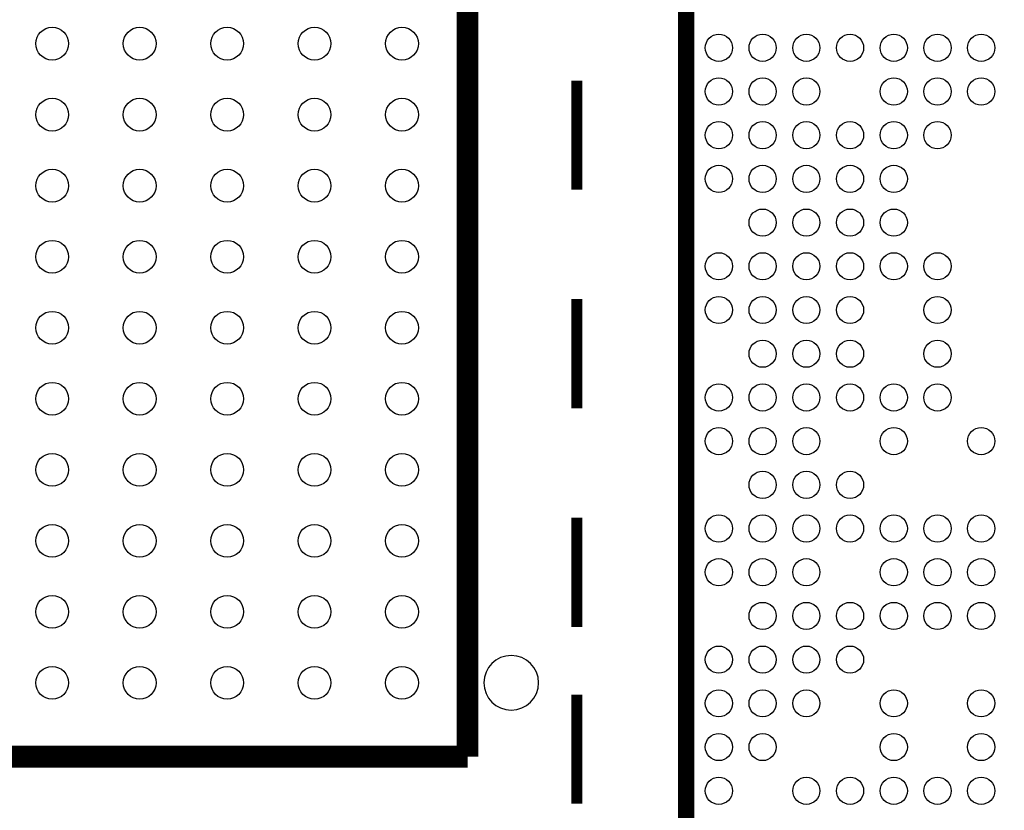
# Model space of a CAD drawing. Extents: x -3 to 88, y 0 to 100.
# Tile 10 of 15: x 45.73 to 54.74, y 19.49 to 26.73. Entities that reach past the tile are written whole.
import ezdxf

# ---------------------------------------------------------------- set-up
doc = ezdxf.new("R2010")
doc.units = 0
doc.layers.add('PG_SILKSCREEN_TOP', color=253, linetype='CONTINUOUS')
doc.layers.add('PIN_TOP', color=92, linetype='CONTINUOUS')

msp = doc.modelspace()

# ---------------------------------------------------------------- linework, layer by layer
at = {"layer": 'PG_SILKSCREEN_TOP'}
for points, const_width in [([(51.82489, 35.17011), (51.82489, 18.16989), (68.82511, 18.16989)], 0.150012), ([(49.824996, 34.982887), (49.824996, 19.982688)], 0.199898), ([(50.824892, 25.169901), (50.824892, 26.169899)], 0.1016), ([(50.824892, 23.169905), (50.824892, 24.169903)], 0.1016), ([(50.824892, 21.169909), (50.824892, 22.169907)], 0.1016), ([(50.824892, 19.550888), (50.824892, 20.550911)], 0.1016), ([(49.824996, 19.982688), (39.82499, 19.982688)], 0.199898)]:
    msp.add_lwpolyline(points, dxfattribs=dict(at, const_width=const_width))
msp.add_lwpolyline([(50.474982, 20.657795, 1), (49.975005, 20.657782, 1)], format="xyb", close=True, dxfattribs=at)
at = {"layer": 'PIN_TOP'}
for centre, radius in [((46.024902, 26.507694), 0.149847), ((46.825002, 26.507694), 0.149847), ((47.625102, 26.507694), 0.149847), ((48.424897, 26.507694), 0.149847), ((49.224997, 26.507694), 0.149847), ((52.125093, 26.470102), 0.124447), ((52.524889, 26.470102), 0.124447), ((52.924989, 26.470102), 0.124447), ((53.324989, 26.470102), 0.124447), ((53.725089, 26.470102), 0.124447), ((54.125089, 26.470102), 0.124447), ((54.52491, 26.470102), 0.124447), ((52.125093, 26.070103), 0.124447), ((52.524889, 26.070103), 0.124447), ((52.924989, 26.070103), 0.124447), ((53.725089, 26.070103), 0.124447), ((54.125089, 26.070103), 0.124447), ((54.52491, 26.070103), 0.124447), ((46.024902, 25.857708), 0.149847), ((46.825002, 25.857708), 0.149847), ((47.625102, 25.857708), 0.149847), ((48.424897, 25.857708), 0.149847), ((49.224997, 25.857708), 0.149847), ((52.125093, 25.670002), 0.124447), ((52.524889, 25.670002), 0.124447), ((52.924989, 25.670002), 0.124447), ((53.324989, 25.670002), 0.124447), ((53.725089, 25.670002), 0.124447), ((54.125089, 25.670002), 0.124447), ((46.024902, 25.207697), 0.149847), ((46.825002, 25.207697), 0.149847), ((47.625102, 25.207697), 0.149847), ((48.424897, 25.207697), 0.149847), ((49.224997, 25.207697), 0.149847), ((52.125093, 25.270003), 0.124447), ((52.524889, 25.270003), 0.124447), ((52.924989, 25.270003), 0.124447), ((53.324989, 25.270003), 0.124447), ((53.725089, 25.270003), 0.124447), ((52.524889, 24.869902), 0.124447), ((52.924989, 24.869902), 0.124447), ((53.324989, 24.869902), 0.124447), ((53.725089, 24.869902), 0.124447), ((46.024902, 24.557711), 0.149847), ((46.825002, 24.557711), 0.149847), ((47.625102, 24.557711), 0.149847), ((48.424897, 24.557711), 0.149847), ((49.224997, 24.557711), 0.149847), ((52.125093, 24.470106), 0.124447), ((52.524889, 24.470106), 0.124447), ((52.924989, 24.470106), 0.124447), ((53.324989, 24.470106), 0.124447), ((53.725089, 24.470106), 0.124447), ((54.125089, 24.470106), 0.124447), ((52.125093, 24.070107), 0.124447), ((52.524889, 24.070107), 0.124447), ((52.924989, 24.070107), 0.124447), ((53.324989, 24.070107), 0.124447), ((54.125089, 24.070107), 0.124447), ((46.024902, 23.907801), 0.149847), ((46.825002, 23.907801), 0.149847), ((47.625102, 23.907801), 0.149847), ((48.424897, 23.907801), 0.149847), ((49.224997, 23.907801), 0.149847), ((52.524889, 23.670006), 0.124447), ((52.924989, 23.670006), 0.124447), ((53.324989, 23.670006), 0.124447), ((54.125089, 23.670006), 0.124447), ((46.024902, 23.257789), 0.149847), ((46.825002, 23.257789), 0.149847), ((47.625102, 23.257789), 0.149847), ((48.424897, 23.257789), 0.149847), ((49.224997, 23.257789), 0.149847), ((52.125093, 23.270007), 0.124447), ((52.524889, 23.270007), 0.124447), ((52.924989, 23.270007), 0.124447), ((53.324989, 23.270007), 0.124447), ((53.725089, 23.270007), 0.124447), ((54.125089, 23.270007), 0.124447), ((52.125093, 22.869906), 0.124447), ((52.524889, 22.869906), 0.124447), ((52.924989, 22.869906), 0.124447), ((53.725089, 22.869906), 0.124447), ((54.52491, 22.869906), 0.124447), ((46.024902, 22.607803), 0.149847), ((46.825002, 22.607803), 0.149847), ((47.625102, 22.607803), 0.149847), ((48.424897, 22.607803), 0.149847), ((49.224997, 22.607803), 0.149847), ((52.524889, 22.47011), 0.124447), ((52.924989, 22.47011), 0.124447), ((53.324989, 22.47011), 0.124447), ((52.125093, 22.070111), 0.124447), ((52.524889, 22.070111), 0.124447), ((52.924989, 22.070111), 0.124447), ((53.324989, 22.070111), 0.124447), ((53.725089, 22.070111), 0.124447), ((54.125089, 22.070111), 0.124447), ((54.52491, 22.070111), 0.124447), ((46.024902, 21.957792), 0.149847), ((46.825002, 21.957792), 0.149847), ((47.625102, 21.957792), 0.149847), ((48.424897, 21.957792), 0.149847), ((49.224997, 21.957792), 0.149847), ((52.125093, 21.67001), 0.124447), ((52.524889, 21.67001), 0.124447), ((52.924989, 21.67001), 0.124447), ((53.725089, 21.67001), 0.124447), ((54.125089, 21.67001), 0.124447), ((54.52491, 21.67001), 0.124447), ((46.024902, 21.307806), 0.149847), ((46.825002, 21.307806), 0.149847), ((47.625102, 21.307806), 0.149847), ((48.424897, 21.307806), 0.149847), ((49.224997, 21.307806), 0.149847), ((52.524889, 21.270011), 0.124447), ((52.924989, 21.270011), 0.124447), ((53.324989, 21.270011), 0.124447), ((53.725089, 21.270011), 0.124447), ((54.125089, 21.270011), 0.124447), ((54.52491, 21.270011), 0.124447), ((52.125093, 20.86991), 0.124447), ((52.524889, 20.86991), 0.124447), ((52.924989, 20.86991), 0.124447), ((53.324989, 20.86991), 0.124447), ((46.024902, 20.657795), 0.149847), ((46.825002, 20.657795), 0.149847), ((47.625102, 20.657795), 0.149847), ((48.424897, 20.657795), 0.149847), ((49.224997, 20.657795), 0.149847), ((52.125093, 20.470089), 0.124447), ((52.524889, 20.470089), 0.124447), ((52.924989, 20.470089), 0.124447), ((53.725089, 20.470089), 0.124447), ((54.52491, 20.470089), 0.124447), ((52.125093, 20.070089), 0.124447), ((52.524889, 20.070089), 0.124447), ((53.725089, 20.070089), 0.124447), ((54.52491, 20.070089), 0.124447), ((52.125093, 19.669989), 0.124447), ((52.924989, 19.669989), 0.124447), ((53.324989, 19.669989), 0.124447), ((53.725089, 19.669989), 0.124447), ((54.125089, 19.669989), 0.124447), ((54.52491, 19.669989), 0.124447)]:
    msp.add_circle(centre, radius, dxfattribs=at)

doc.saveas('drawing.dxf')
